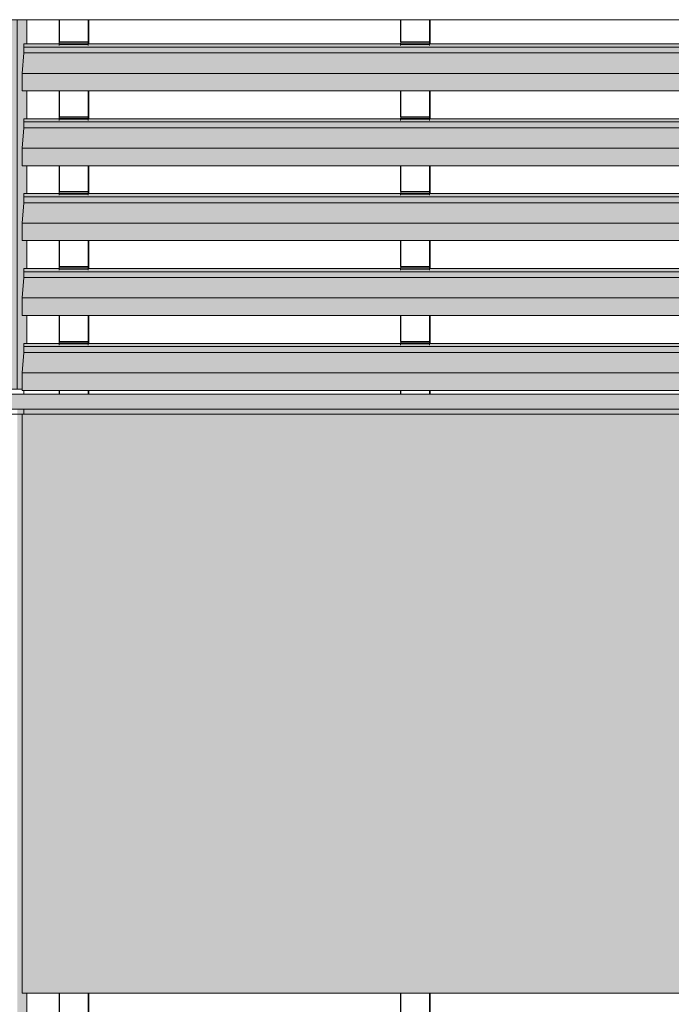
# Model space of a CAD drawing. Header units: millimetres. Extents: x 4014441 to 4046114, y 2378 to 8335946.
# Tile 11 of 71: x 4015590 to 4016895, y 110323 to 112295. Entities that reach past the tile are written whole.
import ezdxf

# ---------------------------------------------------------------- set-up
doc = ezdxf.new("R2010")
doc.units = ezdxf.units.MM
doc.layers.add('Линии', color=7, linetype='Continuous', lineweight=18, true_color=0x00a600)
for name, color, linetype, lineweight in [('Обобщенные модели', 7, 'Continuous', 18), ('Тонкие линии', 7, 'Continuous', 18), ('Элементы узлов', 7, 'Continuous', 18)]:
    doc.layers.add(name, color=color, linetype=linetype, lineweight=lineweight)

# ---------------------------------------------------------------- blocks, each defined once
blk = doc.blocks.new('HILTI_s_Композит_тип_УПо - Тип УПоБ D2-21032871-Корпус 1_ Фрагмент 4_ Схема раскладки облицовки')
at = {"layer": 'Обобщенные модели', "true_color": 0xf7fbf5}
blk.add_hatch(color=7, dxfattribs=at).paths.add_polyline_path([(4015598.1, 108215.4), (4015598.1, 108240.4), (4015603.9, 108240.4), (4015603.9, 108253), (4015594.4, 108253.2), (4015594.4, 108253.5), (4015594.5, 108288.7), (4015597.6, 108328.9), (4015597.6, 108340.7), (4015598, 108347), (4015603.9, 108347), (4015603.9, 108403), (4015594.4, 108403.2), (4015594.4, 108403.5), (4015594.4, 108438), (4015597.6, 108478.9), (4015597.6, 108490.7), (4015598, 108497), (4015603.9, 108497), (4015603.9, 108553), (4015594.4, 108553.2), (4015594.4, 108553.5), (4015594.4, 108588), (4015597.6, 108628.9), (4015597.6, 108640.7), (4015598, 108647), (4015603.9, 108647), (4015603.9, 108703), (4015594.4, 108703.2), (4015594.4, 108703.5), (4015594.4, 108738), (4015597.6, 108778.9), (4015597.6, 108790.7), (4015598, 108797), (4015603.9, 108797), (4015603.9, 108853), (4015594.4, 108853.2), (4015594.4, 108853.5), (4015594.4, 108888), (4015597.6, 108928.9), (4015597.6, 108940.7), (4015598, 108947), (4015603.9, 108947), (4015603.9, 109003), (4015594.4, 109003.2), (4015594.4, 109008.5), (4015594.4, 109038), (4015597.6, 109078.9), (4015597.6, 109090.7), (4015598, 109097), (4015603.9, 109097), (4015603.9, 109153), (4015594.4, 109153.2), (4015594.4, 109153.5), (4015594.4, 109188), (4015597.6, 109228.9), (4015597.6, 109240.7), (4015598, 109247), (4015603.9, 109247), (4015603.9, 109303), (4015594.4, 109303.2), (4015594.4, 109303.5), (4015594.4, 109338), (4015597.6, 109378.9), (4015597.7, 109392.3), (4015598, 109397), (4015603.9, 109397), (4015603.9, 109453), (4015594.4, 109453.2), (4015594.4, 109453.5), (4015594.5, 109488.3), (4015597.6, 109528.9), (4015597.6, 109540.7), (4015598, 109547), (4015603.9, 109547), (4015603.9, 109603), (4015594.4, 109603.2), (4015594.4, 109603.5), (4015594.4, 109638), (4015597.6, 109680.2), (4015597.6, 109690.7), (4015598, 109697), (4015603.9, 109697), (4015603.9, 109753), (4015594.4, 109753.2), (4015594.4, 109753.5), (4015594.4, 109788), (4015597.6, 109828.9), (4015597.6, 109840.7), (4015598, 109847), (4015603.9, 109847), (4015603.9, 109903), (4015594.4, 109903.2), (4015594.4, 109903.5), (4015594.4, 109938), (4015597.6, 109978.9), (4015597.6, 109990.7), (4015598, 109997), (4015603.9, 109997), (4015603.9, 110053), (4015594.4, 110053.2), (4015594.4, 110053.5), (4015594.4, 110088), (4015597.6, 110128.9), (4015597.6, 110140.7), (4015598, 110147), (4015603.9, 110147), (4015603.9, 110203), (4015594.4, 110203.2), (4015594.4, 110208.1), (4015594.4, 110238), (4015597.6, 110278.9), (4015597.6, 110290.7), (4015598, 110297), (4015603.9, 110297), (4015603.9, 110345.4), (4015594.7, 110345.4), (4015594.7, 111505.4), (4015598.1, 111505.4), (4015598.1, 111515.4), (4015584.7, 111515.4), (4015584.7, 108215.4)])
at = {"layer": 'Обобщенные модели'}
blk.add_line((4015603.9, 110297), (4015603.9, 110345.4), dxfattribs=at)
blk = doc.blocks.new('HILTI_s_Композит_тип_Ко - Тип КоБ D2-21034079-Корпус 1_ Фрагмент 4_ Схема раскладки облицовки')
at = {"layer": 'Обобщенные модели', "true_color": 0xf7fbf5}
for points in [[(4018535.1, 111505.4), (4018535.1, 111515.4), (4015598.1, 111515.4), (4015598.1, 111505.4), (4018534.1, 111505.4)], [(4018531.7, 110345.4), (4018531.7, 111505.4), (4015594.7, 111505.4), (4015594.7, 110345.4), (4018394.6, 110345.4)]]:
    blk.add_hatch(color=7, dxfattribs=at).paths.add_polyline_path(points)
at = {"layer": 'Обобщенные модели'}
for p, q in [((4015598.1, 111505.4), (4015598.1, 111515.4)), ((4015594.7, 110345.4), (4015594.7, 111505.4)), ((4015594.7, 111505.4), (4018531.7, 111505.4)), ((4015594.7, 110345.4), (4018531.7, 110345.4))]:
    blk.add_line(p, q, dxfattribs=at)
blk = doc.blocks.new('HILTI_s_Композит_тип_УПо - Тип УПоБ D2-21032927-Корпус 1_ Фрагмент 4_ Схема раскладки облицовки')
at = {"layer": 'Обобщенные модели', "true_color": 0xf7fbf5}
for points in [[(4015584.7, 111555.4), (4015584.7, 112295.5), (4015050.9, 112295.3), (4015050.9, 111555.4), (4015531.5, 111555.4)], [(4015594.4, 111555.4), (4015594.4, 111588), (4015597.6, 111628.9), (4015597.6, 111640.7), (4015598, 111647), (4015603.9, 111647), (4015603.9, 111703), (4015594.4, 111703.2), (4015594.4, 111703.5), (4015594.4, 111738), (4015597.6, 111778.9), (4015597.6, 111791.5), (4015598, 111797), (4015603.9, 111797), (4015603.9, 111853), (4015594.4, 111853.2), (4015594.4, 111853.5), (4015594.4, 111888), (4015597.6, 111928.9), (4015597.6, 111940.7), (4015598, 111947), (4015603.9, 111947), (4015603.9, 112003), (4015594.4, 112003.2), (4015594.4, 112003.5), (4015594.4, 112038), (4015597.6, 112079.4), (4015597.6, 112090.7), (4015598, 112097), (4015603.9, 112097), (4015603.9, 112153), (4015594.4, 112153.2), (4015594.4, 112153.5), (4015594.4, 112188), (4015597.6, 112228.9), (4015597.6, 112240.7), (4015598, 112247), (4015603.9, 112247), (4015603.9, 112295.5), (4015584.7, 112295.5), (4015584.7, 111555.4)]]:
    blk.add_hatch(color=7, dxfattribs=at).paths.add_polyline_path(points)
at = {"layer": 'Обобщенные модели'}
for p, q in [((4015050.9, 111555.4), (4015050.9, 112295.3)), ((4015584.7, 112295.5), (4015584.7, 111555.4)), ((4015603.9, 112247), (4015603.9, 112295.5)), ((4015603.9, 112097), (4015603.9, 112153.1)), ((4015603.9, 111947), (4015603.9, 112003.1)), ((4015603.9, 111797), (4015603.9, 111853.1)), ((4015603.9, 111647), (4015603.9, 111703.1)), ((4015050.9, 111555.4), (4015584.7, 111555.4)), ((4015584.7, 111555.4), (4015594.4, 111555.4))]:
    blk.add_line(p, q, dxfattribs=at)
blk = doc.blocks.new('HILTI_s_Профиль_MFT-RP - Усиленный профиль MFT-RP-58 77x50 L-V4-Корпус 1_ Фрагмент 4_ Схема раскладки облицовки')
at = {"layer": 'Обобщенные модели', "lineweight": 25}
for p, q in [((4015669.1, 111545.4), (4015669.1, 111553.1)), ((4015726.9, 111553.1), (4015726.9, 111545.4)), ((4015727.1, 111553.1), (4015727.1, 111545.4)), ((4015728.2, 111545.4), (4015728.2, 111553.1)), ((4015669.1, 110301), (4015669.1, 110345.4)), ((4015726.9, 110345.4), (4015726.9, 110297)), ((4015727.1, 110345.4), (4015727.1, 110297)), ((4015728.2, 110297), (4015728.2, 110345.4))]:
    blk.add_line(p, q, dxfattribs=at)
blk = doc.blocks.new('HILTI_s_Профиль_MFT-RP - Усиленный профиль MFT-RP-58 77x50 L-V7-Корпус 1_ Фрагмент 4_ Схема раскладки облицовки')
at = {"layer": 'Обобщенные модели', "lineweight": 25}
for p, q in [((4016353.1, 111545.4), (4016353.1, 111553.1)), ((4016411, 111553.1), (4016411, 111545.4)), ((4016411.1, 111553.1), (4016411.1, 111545.4)), ((4016412.3, 111545.4), (4016412.3, 111553.1)), ((4016353.1, 110301), (4016353.1, 110345.4)), ((4016411, 110345.4), (4016411, 110297)), ((4016411.1, 110345.4), (4016411.1, 110297)), ((4016412.3, 110297), (4016412.3, 110345.4))]:
    blk.add_line(p, q, dxfattribs=at)
blk = doc.blocks.new('HILTI_s_Профиль_MFT-RP - Усиленный профиль MFT-RP-58 77x50 L-V28-Корпус 1_ Фрагмент 4_ Схема раскладки облицовки')
at = {"layer": 'Обобщенные модели', "lineweight": 25}
for p, q in [((4015669.1, 112251), (4015669.1, 112295.5)), ((4015726.9, 112295.5), (4015726.9, 112247)), ((4015727.1, 112295.5), (4015727.1, 112247)), ((4015728.2, 112247), (4015728.2, 112295.5)), ((4015669.1, 112101), (4015669.1, 112153.1)), ((4015726.9, 112153.1), (4015726.9, 112097)), ((4015727.1, 112153.1), (4015727.1, 112097)), ((4015728.2, 112097), (4015728.2, 112153.1)), ((4015669.1, 111951), (4015669.1, 112003.1)), ((4015726.9, 112003.1), (4015726.9, 111947)), ((4015727.1, 112003.1), (4015727.1, 111947)), ((4015728.2, 111947), (4015728.2, 112003.1)), ((4015669.1, 111801), (4015669.1, 111853.1)), ((4015726.9, 111853.1), (4015726.9, 111797)), ((4015727.1, 111853.1), (4015727.1, 111797)), ((4015728.2, 111797), (4015728.2, 111853.1)), ((4015669.1, 111651), (4015669.1, 111703.1)), ((4015726.9, 111703.1), (4015726.9, 111647)), ((4015727.1, 111703.1), (4015727.1, 111647)), ((4015728.2, 111647), (4015728.2, 111703.1))]:
    blk.add_line(p, q, dxfattribs=at)
blk = doc.blocks.new('HILTI_s_Профиль_MFT-RP - Усиленный профиль MFT-RP-58 77x50 L-V32-Корпус 1_ Фрагмент 4_ Схема раскладки облицовки')
at = {"layer": 'Обобщенные модели', "lineweight": 25}
for p, q in [((4016353.1, 112251), (4016353.1, 112295.5)), ((4016411, 112295.5), (4016411, 112247)), ((4016411.1, 112295.5), (4016411.1, 112247)), ((4016412.3, 112247), (4016412.3, 112295.5)), ((4016353.1, 112101), (4016353.1, 112153.1)), ((4016411, 112153.1), (4016411, 112097)), ((4016411.1, 112153.1), (4016411.1, 112097)), ((4016412.3, 112097), (4016412.3, 112153.1)), ((4016353.1, 111951), (4016353.1, 112003.1)), ((4016411, 112003.1), (4016411, 111947)), ((4016411.1, 112003.1), (4016411.1, 111947)), ((4016412.3, 111947), (4016412.3, 112003.1)), ((4016353.1, 111801), (4016353.1, 111853.1)), ((4016411, 111853.1), (4016411, 111797)), ((4016411.1, 111853.1), (4016411.1, 111797)), ((4016412.3, 111797), (4016412.3, 111853.1)), ((4016353.1, 111651), (4016353.1, 111703.1)), ((4016411, 111703.1), (4016411, 111647)), ((4016411.1, 111703.1), (4016411.1, 111647)), ((4016412.3, 111647), (4016412.3, 111703.1))]:
    blk.add_line(p, q, dxfattribs=at)
blk = doc.blocks.new('S_Вентрешетки_Профиль внешний - Профиль крепежный-V34-Корпус 1_ Фрагмент 4_ Схема раскладки облицовки')
at = {"layer": 'Обобщенные модели', "true_color": 0x373f43}
for points in [[(4018535.6, 111640.7), (4018536, 111647), (4018462.7, 111647), (4018462.6, 111643.8), (4018404.8, 111643.8), (4018404.8, 111647), (4017778.7, 111647), (4017778.6, 111643.8), (4017720.7, 111643.8), (4017720.7, 111647), (4017094.6, 111647), (4017094.6, 111643.8), (4017036.7, 111643.8), (4017036.7, 111647), (4016410.6, 111647), (4016410.5, 111643.8), (4016352.7, 111643.8), (4016352.7, 111647), (4015726.6, 111647), (4015726.5, 111643.8), (4015668.6, 111643.8), (4015668.6, 111647), (4015598, 111647), (4015597.6, 111640.7), (4018466.1, 111640.7)], [(4018532.5, 111628.9), (4018535.6, 111628.9), (4018535.6, 111640.7), (4015597.6, 111640.7), (4015597.6, 111628.9), (4018466.1, 111628.9)], [(4018532.5, 111588), (4018535.6, 111628.9), (4015597.6, 111628.9), (4015594.4, 111588), (4018466.1, 111588)], [(4018532.5, 111553.5), (4018532.5, 111588), (4015594.4, 111588), (4015594.4, 111553.5), (4018466.1, 111553.5)], [(4018532.5, 111553), (4018532.5, 111553.5), (4015594.4, 111553.2), (4015594.5, 111553), (4018466.1, 111553)]]:
    blk.add_hatch(color=149, dxfattribs=at).paths.add_polyline_path(points)
at = {"layer": 'Обобщенные модели'}
for p, q in [((4015597.6, 111640.7), (4015598, 111647)), ((4015597.6, 111628.9), (4015597.6, 111640.7)), ((4018535.6, 111640.7), (4015597.6, 111640.7)), ((4015668.7, 111647), (4015598, 111647)), ((4016352.7, 111647), (4015726.6, 111647)), ((4017036.8, 111647), (4016410.6, 111647)), ((4015594.4, 111588), (4015597.6, 111628.9)), ((4018535.6, 111628.9), (4015597.6, 111628.9)), ((4015594.4, 111553.5), (4015594.4, 111588)), ((4018532.5, 111588), (4015594.4, 111588)), ((4015594.5, 111553), (4018532.5, 111553))]:
    blk.add_line(p, q, dxfattribs=at)
blk.add_ellipse((4015594.5, 111553.5), major_axis=(0, 0.5), ratio=0.068749, start_param=1.570796, end_param=3.141593, dxfattribs=at)
blk = doc.blocks.new('S_Вентрешетки_Профиль крепежный - Профиль крепежный-V33-Корпус 1_ Фрагмент 4_ Схема раскладки облицовки')
at = {"layer": 'Обобщенные модели', "true_color": 0x373f43}
for points in [[(4018462.8, 111648.2), (4018462.9, 111648.2), (4018462.8, 111651), (4018405, 111651), (4018405, 111648.2), (4018462.8, 111648.2)], [(4018462.6, 111645.9), (4018462.8, 111648.2), (4018404.9, 111648.2), (4018404.8, 111645.9), (4018430.4, 111645.9)], [(4018462.6, 111643.8), (4018462.6, 111645.9), (4018404.8, 111645.9), (4018404.8, 111643.8), (4018430.4, 111643.8)], [(4018463, 111647), (4018463, 111647), (4018463, 111647.5)]]:
    blk.add_hatch(color=149, dxfattribs=at).paths.add_polyline_path(points)
at = {"layer": 'Обобщенные модели'}
for p, q in [((4018405, 111648.2), (4018405, 111651)), ((4018405, 111651), (4018462.9, 111651)), ((4018463, 111651), (4018462.9, 111651)), ((4018462.9, 111651), (4018462.9, 111648.2)), ((4018463, 111647), (4018463, 111651)), ((4018404.8, 111645.9), (4018404.9, 111648.2)), ((4018404.8, 111643.8), (4018404.8, 111645.9)), ((4018404.8, 111645.9), (4018462.6, 111645.9)), ((4018404.9, 111648.2), (4018462.8, 111648.2)), ((4018462.8, 111648.2), (4018462.6, 111645.9)), ((4018462.6, 111645.9), (4018462.6, 111643.8)), ((4018462.7, 111645.6), (4018462.8, 111647)), ((4018462.9, 111648.2), (4018462.8, 111648.2))]:
    blk.add_line(p, q, dxfattribs=at)
blk = doc.blocks.new('S_Вентрешетки_Профиль крепежный - Профиль крепежный-V36-Корпус 1_ Фрагмент 4_ Схема раскладки облицовки')
at = {"layer": 'Обобщенные модели', "true_color": 0x373f43}
for points in [[(4017094.8, 111648.2), (4017094.8, 111648.2), (4017094.7, 111651), (4017037, 111651), (4017037, 111648.2), (4017094.7, 111648.2)], [(4017094.6, 111645.9), (4017094.7, 111648.2), (4017036.9, 111648.2), (4017036.7, 111645.9), (4017070.4, 111645.9)], [(4017094.6, 111643.8), (4017094.6, 111645.9), (4017036.7, 111645.9), (4017036.7, 111643.8), (4017070.4, 111643.8)]]:
    blk.add_hatch(color=149, dxfattribs=at).paths.add_polyline_path(points)
h = blk.add_hatch(color=149, dxfattribs=at)
h.paths.add_polyline_path([(4017094.8, 111647), (4017094.9, 111647), (4017094.8, 111647.5)])
h.paths.add_polyline_path([(4017094.9, 111647), (4017094.9, 111647), (4017094.9, 111647.5)])
at = {"layer": 'Обобщенные модели'}
for p, q in [((4017037, 111648.2), (4017037, 111651)), ((4017037, 111651), (4017094.8, 111651)), ((4017094.9, 111651), (4017094.8, 111651)), ((4017094.8, 111651), (4017094.8, 111648.2)), ((4017094.9, 111647), (4017094.9, 111651)), ((4017036.7, 111645.9), (4017036.9, 111648.2)), ((4017036.7, 111643.8), (4017036.7, 111645.9)), ((4017036.7, 111645.9), (4017094.6, 111645.9)), ((4017036.9, 111648.2), (4017094.7, 111648.2)), ((4017094.7, 111648.2), (4017094.6, 111645.9)), ((4017094.6, 111645.9), (4017094.6, 111643.8)), ((4017094.8, 111648.2), (4017094.7, 111648.2)), ((4017094.7, 111645.6), (4017094.8, 111647))]:
    blk.add_line(p, q, dxfattribs=at)
blk = doc.blocks.new('S_Вентрешетки_Профиль внешний - Профиль крепежный-V37-Корпус 1_ Фрагмент 4_ Схема раскладки облицовки')
at = {"layer": 'Обобщенные модели', "true_color": 0x373f43}
for points in [[(4018535.6, 111790.7), (4018536, 111797), (4018462.7, 111797), (4018462.6, 111793.8), (4018404.8, 111793.8), (4018404.8, 111797), (4017778.7, 111797), (4017778.6, 111793.8), (4017720.7, 111793.8), (4017720.7, 111797), (4017094.6, 111797), (4017094.6, 111793.8), (4017036.7, 111793.8), (4017036.7, 111797), (4016410.6, 111797), (4016410.5, 111793.8), (4016352.7, 111793.8), (4016352.7, 111797), (4015726.6, 111797), (4015726.5, 111793.8), (4015668.6, 111793.8), (4015668.6, 111797), (4015598, 111797), (4015597.6, 111790.7), (4018466.1, 111790.7)], [(4018532.5, 111778.9), (4018535.6, 111778.9), (4018535.6, 111790.7), (4015597.6, 111790.7), (4015597.6, 111778.9), (4018466.1, 111778.9)], [(4018532.5, 111738), (4018535.6, 111778.9), (4015597.6, 111778.9), (4015594.4, 111738), (4018466.1, 111738)], [(4018532.5, 111703.5), (4018532.5, 111738), (4015594.4, 111738), (4015594.4, 111703.5), (4018466.1, 111703.5)], [(4018532.5, 111703), (4018532.5, 111703.5), (4015594.4, 111703.2), (4015594.5, 111703), (4018466.1, 111703)]]:
    blk.add_hatch(color=149, dxfattribs=at).paths.add_polyline_path(points)
at = {"layer": 'Обобщенные модели'}
for p, q in [((4015597.6, 111790.7), (4015598, 111797)), ((4015597.6, 111778.9), (4015597.6, 111790.7)), ((4018535.6, 111790.7), (4015597.6, 111790.7)), ((4015668.7, 111797), (4015598, 111797)), ((4016352.7, 111797), (4015726.7, 111797)), ((4017036.8, 111797), (4016410.6, 111797)), ((4015594.4, 111738), (4015597.6, 111778.9)), ((4018535.6, 111778.9), (4015597.6, 111778.9)), ((4015594.4, 111703.5), (4015594.4, 111738)), ((4018532.5, 111738), (4015594.4, 111738)), ((4015594.5, 111703), (4018532.5, 111703))]:
    blk.add_line(p, q, dxfattribs=at)
blk.add_ellipse((4015594.5, 111703.5), major_axis=(0, 0.5), ratio=0.068749, start_param=1.570796, end_param=3.141593, dxfattribs=at)
blk = doc.blocks.new('S_Вентрешетки_Профиль крепежный - Профиль крепежный-21269845-Корпус 1_ Фрагмент 4_ Схема раскладки облицовки')
at = {"layer": 'Обобщенные модели', "true_color": 0x373f43}
for points in [[(4018462.6, 108345.9), (4018462.8, 108348.2), (4018404.9, 108348.2), (4018404.8, 108345.9)], [(4018462.6, 108343.8), (4018462.6, 108345.9), (4018404.8, 108345.9), (4018404.8, 108343.8)], [(4018462.8, 108348.2), (4018462.9, 108348.2), (4018462.8, 108351), (4018405, 108351), (4018405, 108348.2), (4018462.8, 108348.2)], [(4018463, 108347), (4018463, 108347), (4018463, 108349.1)]]:
    blk.add_hatch(color=149, dxfattribs=at).paths.add_polyline_path(points)
at = {"layer": 'Обобщенные модели'}
for p, q in [((4018404.8, 108345.9), (4018404.9, 108348.2)), ((4018404.8, 108343.8), (4018404.8, 108345.9)), ((4018404.8, 108345.9), (4018462.6, 108345.9)), ((4018404.9, 108348.2), (4018462.8, 108348.2)), ((4018405, 108348.2), (4018405, 108351)), ((4018405, 108351), (4018462.9, 108351)), ((4018462.8, 108348.2), (4018462.6, 108345.9)), ((4018462.6, 108345.9), (4018462.6, 108343.8)), ((4018462.7, 108345.6), (4018462.8, 108347)), ((4018462.9, 108348.2), (4018462.8, 108348.2)), ((4018463, 108351), (4018462.9, 108351)), ((4018462.9, 108351), (4018462.9, 108348.2)), ((4018463, 108347), (4018463, 108351))]:
    blk.add_line(p, q, dxfattribs=at)
blk = doc.blocks.new('S_Вентрешетки_Профиль крепежный - Профиль крепежный-V9-Корпус 1_ Фрагмент 4_ Схема раскладки облицовки')
at = {"layer": 'Обобщенные модели', "true_color": 0x373f43}
for points in [[(4017094.6, 108345.9), (4017094.7, 108348.2), (4017036.9, 108348.2), (4017036.7, 108345.9)], [(4017094.6, 108343.8), (4017094.6, 108345.9), (4017036.7, 108345.9), (4017036.7, 108343.8)], [(4017094.8, 108348.2), (4017094.8, 108348.2), (4017094.7, 108351), (4017037, 108351), (4017037, 108348.2), (4017094.7, 108348.2)]]:
    blk.add_hatch(color=149, dxfattribs=at).paths.add_polyline_path(points)
h = blk.add_hatch(color=149, dxfattribs=at)
h.paths.add_polyline_path([(4017094.8, 108347), (4017094.9, 108347), (4017094.8, 108348.2)])
h.paths.add_polyline_path([(4017094.9, 108347), (4017094.9, 108347), (4017094.9, 108349.1)])
at = {"layer": 'Обобщенные модели'}
for p, q in [((4017036.7, 108345.9), (4017036.9, 108348.2)), ((4017036.7, 108343.8), (4017036.7, 108345.9)), ((4017036.7, 108345.9), (4017094.6, 108345.9)), ((4017036.9, 108348.2), (4017094.7, 108348.2)), ((4017037, 108348.2), (4017037, 108351)), ((4017037, 108351), (4017094.8, 108351)), ((4017094.7, 108348.2), (4017094.6, 108345.9)), ((4017094.6, 108345.9), (4017094.6, 108343.8)), ((4017094.8, 108348.2), (4017094.7, 108348.2)), ((4017094.7, 108345.6), (4017094.8, 108347)), ((4017094.9, 108351), (4017094.8, 108351)), ((4017094.8, 108351), (4017094.8, 108348.2)), ((4017094.9, 108347), (4017094.9, 108351))]:
    blk.add_line(p, q, dxfattribs=at)
blk = doc.blocks.new('S_Вентрешетки_Профиль внешний - Профиль крепежный-V38-Корпус 1_ Фрагмент 4_ Схема раскладки облицовки')
at = {"layer": 'Обобщенные модели', "true_color": 0x373f43}
for points in [[(4018535.6, 111940.7), (4018536, 111947), (4018462.7, 111947), (4018462.6, 111943.8), (4018404.8, 111943.8), (4018404.8, 111947), (4017778.7, 111947), (4017778.6, 111943.8), (4017720.7, 111943.8), (4017720.7, 111947), (4017094.6, 111947), (4017094.6, 111943.8), (4017036.7, 111943.8), (4017036.7, 111947), (4016410.6, 111947), (4016410.5, 111943.8), (4016352.7, 111943.8), (4016352.7, 111947), (4015726.6, 111947), (4015726.5, 111943.8), (4015668.6, 111943.8), (4015668.6, 111947), (4015598, 111947), (4015597.6, 111940.7), (4018466.1, 111940.7)], [(4018532.5, 111888), (4018535.6, 111928.9), (4015597.6, 111928.9), (4015594.4, 111888), (4018530.2, 111888)], [(4018532.5, 111928.9), (4018535.6, 111928.9), (4018535.6, 111940.7), (4015597.6, 111940.7), (4015597.6, 111928.9), (4018466.1, 111928.9)], [(4018532.5, 111853.5), (4018532.5, 111888), (4015594.4, 111888), (4015594.4, 111853.5), (4018394.6, 111853.5)], [(4018532.5, 111853), (4018532.5, 111853.5), (4015594.4, 111853.2), (4015594.5, 111853), (4018394.6, 111853)]]:
    blk.add_hatch(color=149, dxfattribs=at).paths.add_polyline_path(points)
at = {"layer": 'Обобщенные модели'}
for p, q in [((4015597.6, 111940.7), (4015598, 111947)), ((4015668.7, 111947), (4015598, 111947)), ((4016352.7, 111947), (4015726.7, 111947)), ((4017036.8, 111947), (4016410.6, 111947)), ((4015594.4, 111888), (4015597.6, 111928.9)), ((4015597.6, 111928.9), (4015597.6, 111940.7)), ((4018535.6, 111940.7), (4015597.6, 111940.7)), ((4018535.6, 111928.9), (4015597.6, 111928.9)), ((4015594.4, 111853.5), (4015594.4, 111888)), ((4018532.5, 111888), (4015594.4, 111888)), ((4015594.5, 111853), (4018532.5, 111853))]:
    blk.add_line(p, q, dxfattribs=at)
blk.add_ellipse((4015594.5, 111853.5), major_axis=(0, 0.5), ratio=0.068749, start_param=1.570796, end_param=3.141593, dxfattribs=at)
blk = doc.blocks.new('S_Вентрешетки_Профиль внешний - Профиль крепежный-V39-Корпус 1_ Фрагмент 4_ Схема раскладки облицовки')
at = {"layer": 'Обобщенные модели', "true_color": 0x373f43}
for points in [[(4018535.6, 112090.7), (4018536, 112097), (4018462.7, 112097), (4018462.6, 112093.8), (4018404.8, 112093.8), (4018404.8, 112097), (4017778.7, 112097), (4017778.6, 112093.8), (4017720.7, 112093.8), (4017720.7, 112097), (4017094.6, 112097), (4017094.6, 112093.8), (4017036.7, 112093.8), (4017036.7, 112097), (4016410.6, 112097), (4016410.5, 112093.8), (4016352.7, 112093.8), (4016352.7, 112097), (4015726.6, 112097), (4015726.5, 112093.8), (4015668.6, 112093.8), (4015668.6, 112097), (4015598, 112097), (4015597.6, 112090.7), (4018462.4, 112090.7)], [(4018532.5, 112078.9), (4018535.6, 112078.9), (4018535.6, 112090.7), (4015597.6, 112090.7), (4015597.6, 112078.9), (4018466.1, 112078.9)], [(4018532.5, 112038), (4018535.6, 112078.9), (4015597.6, 112078.9), (4015594.4, 112038), (4018530.2, 112038)], [(4018532.5, 112003.5), (4018532.5, 112038), (4015594.4, 112038), (4015594.4, 112003.5), (4018466.1, 112003.5)], [(4018532.5, 112003), (4018532.5, 112003.5), (4015594.4, 112003.2), (4015594.5, 112003), (4018466.1, 112003)]]:
    blk.add_hatch(color=149, dxfattribs=at).paths.add_polyline_path(points)
at = {"layer": 'Обобщенные модели'}
for p, q in [((4015597.6, 112090.7), (4015598, 112097)), ((4015597.6, 112078.9), (4015597.6, 112090.7)), ((4018535.6, 112090.7), (4015597.6, 112090.7)), ((4015668.7, 112097), (4015598, 112097)), ((4016352.7, 112097), (4015726.7, 112097)), ((4017036.8, 112097), (4016410.6, 112097)), ((4015594.4, 112038), (4015597.6, 112078.9)), ((4018535.6, 112078.9), (4015597.6, 112078.9)), ((4015594.4, 112003.5), (4015594.4, 112038)), ((4018532.5, 112038), (4015594.4, 112038)), ((4015594.5, 112003), (4018532.5, 112003))]:
    blk.add_line(p, q, dxfattribs=at)
blk.add_ellipse((4015594.5, 112003.5), major_axis=(0, 0.5), ratio=0.068749, start_param=1.570796, end_param=3.141593, dxfattribs=at)
blk = doc.blocks.new('S_Вентрешетки_Профиль внешний - Профиль крепежный-V40-Корпус 1_ Фрагмент 4_ Схема раскладки облицовки')
at = {"layer": 'Обобщенные модели', "true_color": 0x373f43}
for points in [[(4018535.6, 112240.7), (4018536, 112247), (4018462.7, 112247), (4018462.6, 112243.8), (4018404.8, 112243.8), (4018404.8, 112247), (4017778.7, 112247), (4017778.6, 112243.8), (4017720.7, 112243.8), (4017720.7, 112247), (4017094.6, 112247), (4017094.6, 112243.8), (4017036.7, 112243.8), (4017036.7, 112247), (4016410.6, 112247), (4016410.5, 112243.8), (4016352.7, 112243.8), (4016352.7, 112247), (4015726.6, 112247), (4015726.5, 112243.8), (4015668.6, 112243.8), (4015668.6, 112247), (4015598, 112247), (4015597.6, 112240.7), (4018466.1, 112240.7)], [(4018532.5, 112188), (4018535.6, 112228.9), (4015597.6, 112228.9), (4015594.4, 112188), (4018466.1, 112188)], [(4018532.5, 112228.9), (4018535.6, 112228.9), (4018535.6, 112240.7), (4015597.6, 112240.7), (4015597.6, 112228.9), (4018466.1, 112228.9)], [(4018532.5, 112153.5), (4018532.5, 112188), (4015594.4, 112188), (4015594.4, 112153.5), (4018394.6, 112153.5)], [(4018532.5, 112153), (4018532.5, 112153.5), (4015594.4, 112153.2), (4015594.5, 112153), (4018394.6, 112153)]]:
    blk.add_hatch(color=149, dxfattribs=at).paths.add_polyline_path(points)
at = {"layer": 'Обобщенные модели'}
for p, q in [((4015597.6, 112240.7), (4015598, 112247)), ((4015668.7, 112247), (4015598, 112247)), ((4016352.7, 112247), (4015726.7, 112247)), ((4017036.8, 112247), (4016410.6, 112247)), ((4015594.4, 112188), (4015597.6, 112228.9)), ((4015597.6, 112228.9), (4015597.6, 112240.7)), ((4018535.6, 112240.7), (4015597.6, 112240.7)), ((4018535.6, 112228.9), (4015597.6, 112228.9)), ((4015594.4, 112153.5), (4015594.4, 112188)), ((4018532.5, 112188), (4015594.4, 112188)), ((4015594.5, 112153), (4018532.5, 112153))]:
    blk.add_line(p, q, dxfattribs=at)
blk.add_ellipse((4015594.5, 112153.5), major_axis=(0, 0.5), ratio=0.068749, start_param=1.570796, end_param=3.141593, dxfattribs=at)
blk = doc.blocks.new('HILTI_Линия_Разрыва - Тип 1-20731777-Корпус 1_ Фрагмент 4_ Схема раскладки облицовки')
at = {"layer": 'Элементы узлов'}
blk.add_line((4018943.7, 106295.5), (4023315.6, 106295.5), dxfattribs=at)

msp = doc.modelspace()

# ---------------------------------------------------------------- hatches: boundary and pattern name
at = {"layer": 'Элементы узлов', "true_color": 0xffff80}
msp.add_hatch(color=51, dxfattribs=at).paths.add_polyline_path([(4018824, 111515.4), (4023315.6, 111515.4), (4023315.6, 111545.4), (4014515.6, 111545.4), (4014515.6, 111515.4), (4018537.7, 111515.4)])

# ---------------------------------------------------------------- linework, layer by layer
at = {"layer": 'Линии'}
msp.add_line((4019090.7, 111505.4), (4014541.2, 111505.4), dxfattribs=at)
at = {"layer": 'Обобщенные модели'}
msp.add_line((4015597.6, 111553.1), (4015597.6, 111545.4), dxfattribs=at)
at = {"layer": 'Тонкие линии'}
for p, q in [((4023315.6, 111545.4), (4014515.6, 111545.4)), ((4014515.6, 111515.4), (4023315.6, 111515.4))]:
    msp.add_line(p, q, dxfattribs=at)

# ---------------------------------------------------------------- block references
at = {"layer": 'Обобщенные модели'}
for name, p in [('HILTI_s_Композит_тип_УПо - Тип УПоБ D2-21032927-Корпус 1_ Фрагмент 4_ Схема раскладки облицовки', (0, 0)), ('HILTI_s_Профиль_MFT-RP - Усиленный профиль MFT-RP-58 77x50 L-V28-Корпус 1_ Фрагмент 4_ Схема раскладки облицовки', (0, 0)), ('HILTI_s_Профиль_MFT-RP - Усиленный профиль MFT-RP-58 77x50 L-V32-Корпус 1_ Фрагмент 4_ Схема раскладки облицовки', (0, 0)), ('S_Вентрешетки_Профиль внешний - Профиль крепежный-V40-Корпус 1_ Фрагмент 4_ Схема раскладки облицовки', (0, 0)), ('S_Вентрешетки_Профиль крепежный - Профиль крепежный-21269845-Корпус 1_ Фрагмент 4_ Схема раскладки облицовки', (-2736.1, 3900)), ('S_Вентрешетки_Профиль крепежный - Профиль крепежный-V9-Корпус 1_ Фрагмент 4_ Схема раскладки облицовки', (-684, 3900)), ('S_Вентрешетки_Профиль внешний - Профиль крепежный-V39-Корпус 1_ Фрагмент 4_ Схема раскладки облицовки', (0, 0)), ('S_Вентрешетки_Профиль крепежный - Профиль крепежный-21269845-Корпус 1_ Фрагмент 4_ Схема раскладки облицовки', (-2736.1, 3750)), ('S_Вентрешетки_Профиль крепежный - Профиль крепежный-V9-Корпус 1_ Фрагмент 4_ Схема раскладки облицовки', (-684, 3750)), ('S_Вентрешетки_Профиль внешний - Профиль крепежный-V38-Корпус 1_ Фрагмент 4_ Схема раскладки облицовки', (0, 0)), ('S_Вентрешетки_Профиль крепежный - Профиль крепежный-21269845-Корпус 1_ Фрагмент 4_ Схема раскладки облицовки', (-2736.1, 3600)), ('S_Вентрешетки_Профиль крепежный - Профиль крепежный-V9-Корпус 1_ Фрагмент 4_ Схема раскладки облицовки', (-684, 3600)), ('S_Вентрешетки_Профиль внешний - Профиль крепежный-V37-Корпус 1_ Фрагмент 4_ Схема раскладки облицовки', (0, 0)), ('S_Вентрешетки_Профиль крепежный - Профиль крепежный-21269845-Корпус 1_ Фрагмент 4_ Схема раскладки облицовки', (-2736.1, 3450)), ('S_Вентрешетки_Профиль крепежный - Профиль крепежный-V9-Корпус 1_ Фрагмент 4_ Схема раскладки облицовки', (-684, 3450)), ('S_Вентрешетки_Профиль крепежный - Профиль крепежный-V33-Корпус 1_ Фрагмент 4_ Схема раскладки облицовки', (-2736.1, 0)), ('S_Вентрешетки_Профиль крепежный - Профиль крепежный-V36-Корпус 1_ Фрагмент 4_ Схема раскладки облицовки', (-684, 0)), ('S_Вентрешетки_Профиль внешний - Профиль крепежный-V34-Корпус 1_ Фрагмент 4_ Схема раскладки облицовки', (0, 0)), ('HILTI_s_Профиль_MFT-RP - Усиленный профиль MFT-RP-58 77x50 L-V4-Корпус 1_ Фрагмент 4_ Схема раскладки облицовки', (0, 0)), ('HILTI_s_Профиль_MFT-RP - Усиленный профиль MFT-RP-58 77x50 L-V7-Корпус 1_ Фрагмент 4_ Схема раскладки облицовки', (0, 0)), ('HILTI_s_Композит_тип_УПо - Тип УПоБ D2-21032871-Корпус 1_ Фрагмент 4_ Схема раскладки облицовки', (0, 0)), ('HILTI_s_Композит_тип_Ко - Тип КоБ D2-21034079-Корпус 1_ Фрагмент 4_ Схема раскладки облицовки', (0, 0))]:
    msp.add_blockref(name, p, dxfattribs=at)
at = {"layer": 'Элементы узлов', "rotation": 180}
msp.add_blockref('HILTI_Линия_Разрыва - Тип 1-20731777-Корпус 1_ Фрагмент 4_ Схема раскладки облицовки', (8037831.1, 218590.9), dxfattribs=at)

doc.saveas('drawing.dxf')
